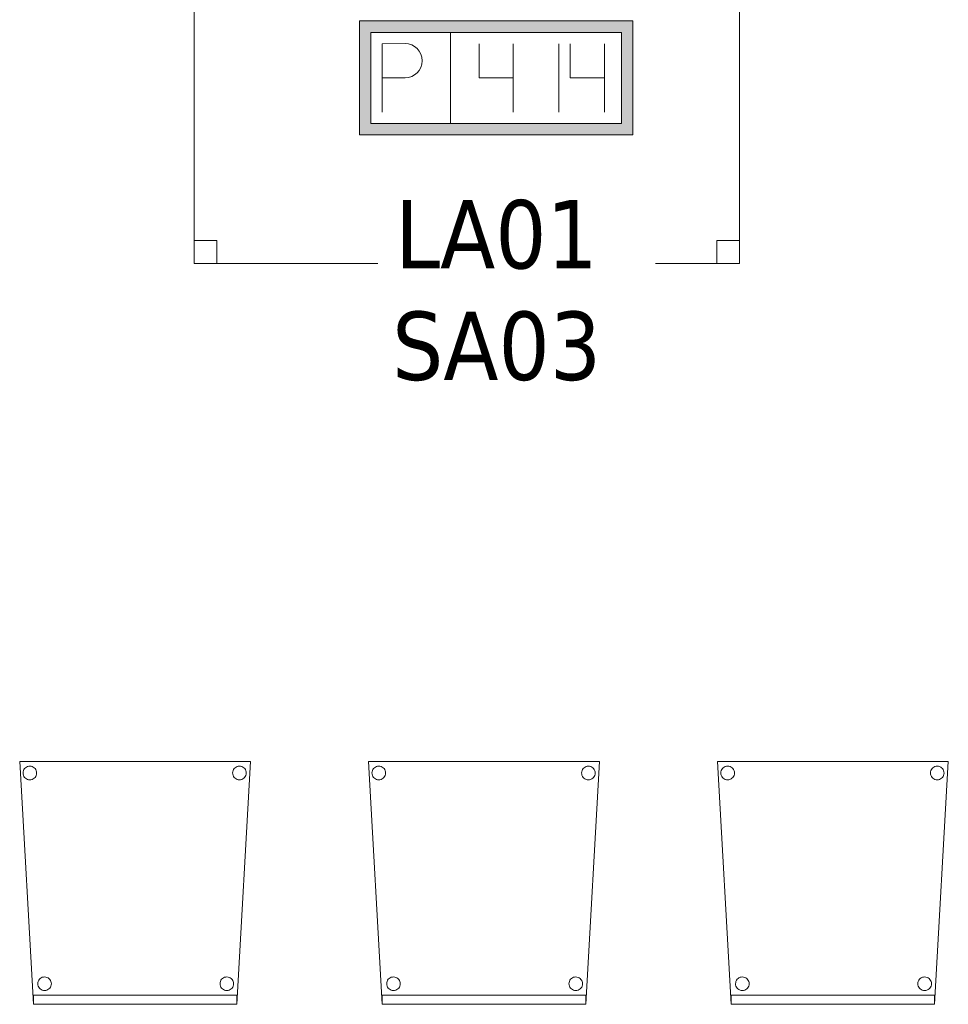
# Model space of a CAD drawing. Header units: metres. Extents: x 391.1 to 427.5, y 12.8 to 28.4.
# Tile 183 of 195: x 417.8 to 419.9, y 16.1 to 18.2. Entities that reach past the tile are written whole.
import ezdxf

# ---------------------------------------------------------------- set-up
doc = ezdxf.new("R2010")
doc.units = ezdxf.units.M
for name, color, linetype, lineweight in [('02_MOBILIARIO', 7, 'Continuous', 18), ('A-DETL-____-MBND', 7, 'Continuous', 18), ('E-ELEC-FIXT-IDEN', 7, 'Continuous', 30)]:
    doc.layers.add(name, color=color, linetype=linetype, lineweight=lineweight)
doc.styles.add('Tahoma_3', font='tahoma.ttf', dxfattribs={"height": 0.15})

# ---------------------------------------------------------------- blocks, each defined once
blk = doc.blocks.new('Family - Cadira confident_PA-152179-03_ELEC_P0A')
at = {"layer": 'A-DETL-____-MBND', "color": 253, "true_color": 0xaaaaaa}
for p, q in [((0.03, 0), (0, 0.5326)), ((0, 0.5326), (0.5065, 0.5326)), ((0.5065, 0.5326), (0, 0.5326)), ((0, 0.5326), (0.03, 0)), ((0.0109, 0.5172), (0.0127, 0.519)), ((0.0127, 0.519), (0.0109, 0.5172)), ((0.0127, 0.519), (0.0149, 0.5205)), ((0.0149, 0.5205), (0.0127, 0.519)), ((0.0149, 0.5205), (0.0172, 0.5216)), ((0.0172, 0.5216), (0.0149, 0.5205)), ((0.0172, 0.5216), (0.0198, 0.5222)), ((0.0198, 0.5222), (0.0172, 0.5216)), ((0.0198, 0.5222), (0.0224, 0.5224)), ((0.0224, 0.5224), (0.0198, 0.5222)), ((0.0224, 0.5224), (0.0249, 0.5222)), ((0.0249, 0.5222), (0.0224, 0.5224)), ((0.0249, 0.5222), (0.0275, 0.5215)), ((0.0275, 0.5215), (0.0249, 0.5222)), ((0.0275, 0.5215), (0.0298, 0.5204)), ((0.0298, 0.5204), (0.0275, 0.5215)), ((0.0298, 0.5204), (0.0319, 0.5189)), ((0.0319, 0.5189), (0.0298, 0.5204)), ((0.0319, 0.5189), (0.0338, 0.5171)), ((0.0338, 0.5171), (0.0319, 0.5189)), ((0.4709, 0.5172), (0.4727, 0.519)), ((0.4727, 0.519), (0.4709, 0.5172)), ((0.4727, 0.519), (0.4749, 0.5205)), ((0.4749, 0.5205), (0.4727, 0.519)), ((0.4749, 0.5205), (0.4772, 0.5216)), ((0.4772, 0.5216), (0.4749, 0.5205)), ((0.5065, 0.5326), (0.4765, 0)), ((0.4765, 0), (0.5065, 0.5326)), ((0.4772, 0.5216), (0.4798, 0.5222)), ((0.4798, 0.5222), (0.4772, 0.5216)), ((0.4798, 0.5222), (0.4824, 0.5224)), ((0.4824, 0.5224), (0.4798, 0.5222)), ((0.4824, 0.5224), (0.4849, 0.5222)), ((0.4849, 0.5222), (0.4824, 0.5224)), ((0.4849, 0.5222), (0.4875, 0.5215)), ((0.4875, 0.5215), (0.4849, 0.5222)), ((0.4875, 0.5215), (0.4898, 0.5204)), ((0.4898, 0.5204), (0.4875, 0.5215)), ((0.4898, 0.5204), (0.4919, 0.5189)), ((0.4919, 0.5189), (0.4898, 0.5204)), ((0.4919, 0.5189), (0.4938, 0.5171)), ((0.4938, 0.5171), (0.4919, 0.5189)), ((0.0074, 0.5076), (0.0076, 0.5102)), ((0.0076, 0.5102), (0.0074, 0.5076)), ((0.0076, 0.505), (0.0074, 0.5076)), ((0.0074, 0.5076), (0.0076, 0.505)), ((0.0076, 0.5102), (0.0083, 0.5127)), ((0.0083, 0.5127), (0.0076, 0.5102)), ((0.0082, 0.5025), (0.0076, 0.505)), ((0.0076, 0.505), (0.0082, 0.5025)), ((0.0093, 0.5001), (0.0082, 0.5025)), ((0.0082, 0.5025), (0.0093, 0.5001)), ((0.0083, 0.5127), (0.0094, 0.515)), ((0.0094, 0.515), (0.0083, 0.5127)), ((0.0108, 0.498), (0.0093, 0.5001)), ((0.0093, 0.5001), (0.0108, 0.498)), ((0.0094, 0.515), (0.0109, 0.5172)), ((0.0109, 0.5172), (0.0094, 0.515)), ((0.0126, 0.4961), (0.0108, 0.498)), ((0.0108, 0.498), (0.0126, 0.4961)), ((0.0337, 0.4979), (0.0318, 0.496)), ((0.0318, 0.496), (0.0337, 0.4979)), ((0.0352, 0.5), (0.0337, 0.4979)), ((0.0337, 0.4979), (0.0352, 0.5)), ((0.0338, 0.5171), (0.0353, 0.5149)), ((0.0353, 0.5149), (0.0338, 0.5171)), ((0.0363, 0.5023), (0.0352, 0.5)), ((0.0352, 0.5), (0.0363, 0.5023)), ((0.0353, 0.5149), (0.0363, 0.5126)), ((0.0363, 0.5126), (0.0353, 0.5149)), ((0.0363, 0.5126), (0.037, 0.51)), ((0.037, 0.51), (0.0363, 0.5126)), ((0.037, 0.5049), (0.0363, 0.5023)), ((0.0363, 0.5023), (0.037, 0.5049)), ((0.037, 0.51), (0.0372, 0.5074)), ((0.0372, 0.5074), (0.037, 0.51)), ((0.0372, 0.5074), (0.037, 0.5049)), ((0.037, 0.5049), (0.0372, 0.5074)), ((0.4674, 0.5076), (0.4676, 0.5102)), ((0.4676, 0.5102), (0.4674, 0.5076)), ((0.4676, 0.505), (0.4674, 0.5076)), ((0.4674, 0.5076), (0.4676, 0.505)), ((0.4676, 0.5102), (0.4683, 0.5127)), ((0.4683, 0.5127), (0.4676, 0.5102)), ((0.4682, 0.5025), (0.4676, 0.505)), ((0.4676, 0.505), (0.4682, 0.5025)), ((0.4693, 0.5001), (0.4682, 0.5025)), ((0.4682, 0.5025), (0.4693, 0.5001)), ((0.4683, 0.5127), (0.4694, 0.515)), ((0.4694, 0.515), (0.4683, 0.5127)), ((0.4708, 0.498), (0.4693, 0.5001)), ((0.4693, 0.5001), (0.4708, 0.498)), ((0.4694, 0.515), (0.4709, 0.5172)), ((0.4709, 0.5172), (0.4694, 0.515)), ((0.4726, 0.4961), (0.4708, 0.498)), ((0.4708, 0.498), (0.4726, 0.4961)), ((0.4937, 0.4979), (0.4918, 0.496)), ((0.4918, 0.496), (0.4937, 0.4979)), ((0.4952, 0.5), (0.4937, 0.4979)), ((0.4937, 0.4979), (0.4952, 0.5)), ((0.4938, 0.5171), (0.4953, 0.5149)), ((0.4953, 0.5149), (0.4938, 0.5171)), ((0.4963, 0.5023), (0.4952, 0.5)), ((0.4952, 0.5), (0.4963, 0.5023)), ((0.4953, 0.5149), (0.4963, 0.5126)), ((0.4963, 0.5126), (0.4953, 0.5149)), ((0.4963, 0.5126), (0.497, 0.51)), ((0.497, 0.51), (0.4963, 0.5126)), ((0.497, 0.5049), (0.4963, 0.5023)), ((0.4963, 0.5023), (0.497, 0.5049)), ((0.497, 0.51), (0.4972, 0.5074)), ((0.4972, 0.5074), (0.497, 0.51)), ((0.4972, 0.5074), (0.497, 0.5049)), ((0.497, 0.5049), (0.4972, 0.5074)), ((0.0148, 0.4946), (0.0126, 0.4961)), ((0.0126, 0.4961), (0.0148, 0.4946)), ((0.0171, 0.4935), (0.0148, 0.4946)), ((0.0148, 0.4946), (0.0171, 0.4935)), ((0.0196, 0.4928), (0.0171, 0.4935)), ((0.0171, 0.4935), (0.0196, 0.4928)), ((0.0222, 0.4926), (0.0196, 0.4928)), ((0.0196, 0.4928), (0.0222, 0.4926)), ((0.0248, 0.4928), (0.0222, 0.4926)), ((0.0222, 0.4926), (0.0248, 0.4928)), ((0.0273, 0.4935), (0.0248, 0.4928)), ((0.0248, 0.4928), (0.0273, 0.4935)), ((0.0297, 0.4945), (0.0273, 0.4935)), ((0.0273, 0.4935), (0.0297, 0.4945)), ((0.0318, 0.496), (0.0297, 0.4945)), ((0.0297, 0.4945), (0.0318, 0.496)), ((0.4748, 0.4946), (0.4726, 0.4961)), ((0.4726, 0.4961), (0.4748, 0.4946)), ((0.4771, 0.4935), (0.4748, 0.4946)), ((0.4748, 0.4946), (0.4771, 0.4935)), ((0.4796, 0.4928), (0.4771, 0.4935)), ((0.4771, 0.4935), (0.4796, 0.4928)), ((0.4822, 0.4926), (0.4796, 0.4928)), ((0.4796, 0.4928), (0.4822, 0.4926)), ((0.4848, 0.4928), (0.4822, 0.4926)), ((0.4822, 0.4926), (0.4848, 0.4928)), ((0.4873, 0.4935), (0.4848, 0.4928)), ((0.4848, 0.4928), (0.4873, 0.4935)), ((0.4897, 0.4945), (0.4873, 0.4935)), ((0.4873, 0.4935), (0.4897, 0.4945)), ((0.4918, 0.496), (0.4897, 0.4945)), ((0.4897, 0.4945), (0.4918, 0.496)), ((0.0397, 0.0452), (0.04, 0.0478)), ((0.04, 0.0478), (0.0397, 0.0452)), ((0.0399, 0.0426), (0.0397, 0.0452)), ((0.0397, 0.0452), (0.0399, 0.0426)), ((0.04, 0.0478), (0.0406, 0.0503)), ((0.0406, 0.0503), (0.04, 0.0478)), ((0.0406, 0.0503), (0.0417, 0.0526)), ((0.0417, 0.0526), (0.0406, 0.0503)), ((0.0417, 0.0526), (0.0432, 0.0548)), ((0.0432, 0.0548), (0.0417, 0.0526)), ((0.0432, 0.0548), (0.0451, 0.0566)), ((0.0451, 0.0566), (0.0432, 0.0548)), ((0.0451, 0.0566), (0.0472, 0.0581)), ((0.0472, 0.0581), (0.0451, 0.0566)), ((0.0472, 0.0581), (0.0496, 0.0592)), ((0.0496, 0.0592), (0.0472, 0.0581)), ((0.0496, 0.0592), (0.0521, 0.0598)), ((0.0521, 0.0598), (0.0496, 0.0592)), ((0.0521, 0.0598), (0.0547, 0.06)), ((0.0547, 0.06), (0.0521, 0.0598)), ((0.0547, 0.06), (0.0573, 0.0598)), ((0.0573, 0.0598), (0.0547, 0.06)), ((0.0573, 0.0598), (0.0598, 0.0591)), ((0.0598, 0.0591), (0.0573, 0.0598)), ((0.0598, 0.0591), (0.0622, 0.058)), ((0.0622, 0.058), (0.0598, 0.0591)), ((0.0622, 0.058), (0.0643, 0.0565)), ((0.0643, 0.0565), (0.0622, 0.058)), ((0.0643, 0.0565), (0.0661, 0.0547)), ((0.0661, 0.0547), (0.0643, 0.0565)), ((0.0661, 0.0547), (0.0676, 0.0525)), ((0.0676, 0.0525), (0.0661, 0.0547)), ((0.0676, 0.0525), (0.0687, 0.0502)), ((0.0687, 0.0502), (0.0676, 0.0525)), ((0.0687, 0.0502), (0.0694, 0.0476)), ((0.0694, 0.0476), (0.0687, 0.0502)), ((0.0694, 0.0476), (0.0696, 0.045)), ((0.0696, 0.045), (0.0694, 0.0476)), ((0.0696, 0.045), (0.0694, 0.0424)), ((0.0694, 0.0424), (0.0696, 0.045)), ((0.4397, 0.0452), (0.44, 0.0478)), ((0.44, 0.0478), (0.4397, 0.0452)), ((0.4399, 0.0426), (0.4397, 0.0452)), ((0.4397, 0.0452), (0.4399, 0.0426)), ((0.44, 0.0478), (0.4406, 0.0503)), ((0.4406, 0.0503), (0.44, 0.0478)), ((0.4406, 0.0503), (0.4417, 0.0526)), ((0.4417, 0.0526), (0.4406, 0.0503)), ((0.4417, 0.0526), (0.4432, 0.0548)), ((0.4432, 0.0548), (0.4417, 0.0526)), ((0.4432, 0.0548), (0.4451, 0.0566)), ((0.4451, 0.0566), (0.4432, 0.0548)), ((0.4451, 0.0566), (0.4472, 0.0581)), ((0.4472, 0.0581), (0.4451, 0.0566)), ((0.4472, 0.0581), (0.4496, 0.0592)), ((0.4496, 0.0592), (0.4472, 0.0581)), ((0.4496, 0.0592), (0.4521, 0.0598)), ((0.4521, 0.0598), (0.4496, 0.0592)), ((0.4521, 0.0598), (0.4547, 0.06)), ((0.4547, 0.06), (0.4521, 0.0598)), ((0.4547, 0.06), (0.4573, 0.0598)), ((0.4573, 0.0598), (0.4547, 0.06)), ((0.4573, 0.0598), (0.4598, 0.0591)), ((0.4598, 0.0591), (0.4573, 0.0598)), ((0.4598, 0.0591), (0.4622, 0.058)), ((0.4622, 0.058), (0.4598, 0.0591)), ((0.4622, 0.058), (0.4643, 0.0565)), ((0.4643, 0.0565), (0.4622, 0.058)), ((0.4643, 0.0565), (0.4661, 0.0547)), ((0.4661, 0.0547), (0.4643, 0.0565)), ((0.4661, 0.0547), (0.4676, 0.0525)), ((0.4676, 0.0525), (0.4661, 0.0547)), ((0.4676, 0.0525), (0.4687, 0.0502)), ((0.4687, 0.0502), (0.4676, 0.0525)), ((0.4687, 0.0502), (0.4694, 0.0476)), ((0.4694, 0.0476), (0.4687, 0.0502)), ((0.4694, 0.0476), (0.4696, 0.045)), ((0.4696, 0.045), (0.4694, 0.0476)), ((0.4696, 0.045), (0.4694, 0.0424)), ((0.4694, 0.0424), (0.4696, 0.045)), ((0.0406, 0.0401), (0.0399, 0.0426)), ((0.0399, 0.0426), (0.0406, 0.0401)), ((0.0417, 0.0377), (0.0406, 0.0401)), ((0.0406, 0.0401), (0.0417, 0.0377)), ((0.0432, 0.0356), (0.0417, 0.0377)), ((0.0417, 0.0377), (0.0432, 0.0356)), ((0.045, 0.0337), (0.0432, 0.0356)), ((0.0432, 0.0356), (0.045, 0.0337)), ((0.0471, 0.0322), (0.045, 0.0337)), ((0.045, 0.0337), (0.0471, 0.0322)), ((0.0495, 0.0311), (0.0471, 0.0322)), ((0.0471, 0.0322), (0.0495, 0.0311)), ((0.052, 0.0304), (0.0495, 0.0311)), ((0.0495, 0.0311), (0.052, 0.0304)), ((0.0546, 0.0302), (0.052, 0.0304)), ((0.052, 0.0304), (0.0546, 0.0302)), ((0.0572, 0.0304), (0.0546, 0.0302)), ((0.0546, 0.0302), (0.0572, 0.0304)), ((0.0597, 0.031), (0.0572, 0.0304)), ((0.0572, 0.0304), (0.0597, 0.031)), ((0.0621, 0.0321), (0.0597, 0.031)), ((0.0597, 0.031), (0.0621, 0.0321)), ((0.0642, 0.0336), (0.0621, 0.0321)), ((0.0621, 0.0321), (0.0642, 0.0336)), ((0.0661, 0.0355), (0.0642, 0.0336)), ((0.0642, 0.0336), (0.0661, 0.0355)), ((0.0676, 0.0376), (0.0661, 0.0355)), ((0.0661, 0.0355), (0.0676, 0.0376)), ((0.0687, 0.0399), (0.0676, 0.0376)), ((0.0676, 0.0376), (0.0687, 0.0399)), ((0.0694, 0.0424), (0.0687, 0.0399)), ((0.0687, 0.0399), (0.0694, 0.0424)), ((0.4406, 0.0401), (0.4399, 0.0426)), ((0.4399, 0.0426), (0.4406, 0.0401)), ((0.4417, 0.0377), (0.4406, 0.0401)), ((0.4406, 0.0401), (0.4417, 0.0377)), ((0.4432, 0.0356), (0.4417, 0.0377)), ((0.4417, 0.0377), (0.4432, 0.0356)), ((0.445, 0.0337), (0.4432, 0.0356)), ((0.4432, 0.0356), (0.445, 0.0337)), ((0.4471, 0.0322), (0.445, 0.0337)), ((0.445, 0.0337), (0.4471, 0.0322)), ((0.4495, 0.0311), (0.4471, 0.0322)), ((0.4471, 0.0322), (0.4495, 0.0311)), ((0.452, 0.0304), (0.4495, 0.0311)), ((0.4495, 0.0311), (0.452, 0.0304)), ((0.4546, 0.0302), (0.452, 0.0304)), ((0.452, 0.0304), (0.4546, 0.0302)), ((0.4572, 0.0304), (0.4546, 0.0302)), ((0.4546, 0.0302), (0.4572, 0.0304)), ((0.4597, 0.031), (0.4572, 0.0304)), ((0.4572, 0.0304), (0.4597, 0.031)), ((0.4621, 0.0321), (0.4597, 0.031)), ((0.4597, 0.031), (0.4621, 0.0321)), ((0.4642, 0.0336), (0.4621, 0.0321)), ((0.4621, 0.0321), (0.4642, 0.0336)), ((0.4661, 0.0355), (0.4642, 0.0336)), ((0.4642, 0.0336), (0.4661, 0.0355)), ((0.4676, 0.0376), (0.4661, 0.0355)), ((0.4661, 0.0355), (0.4676, 0.0376)), ((0.4687, 0.0399), (0.4676, 0.0376)), ((0.4676, 0.0376), (0.4687, 0.0399)), ((0.4694, 0.0424), (0.4687, 0.0399)), ((0.4687, 0.0399), (0.4694, 0.0424)), ((0.03, 0), (0.03, 0.02)), ((0.03, 0.02), (0.4765, 0.02)), ((0.4765, 0.02), (0.03, 0.02)), ((0.03, 0.02), (0.03, 0)), ((0.03, 0), (0.4765, 0)), ((0.4765, 0), (0.03, 0)), ((0.03, 0), (0.4765, 0)), ((0.4765, 0.02), (0.4765, 0)), ((0.4765, 0), (0.4765, 0.02)), ((0.4765, 0), (0.03, 0))]:
    blk.add_line(p, q, dxfattribs=at)
blk = doc.blocks.new('Family - Cadira confident_PA-152530-03_ELEC_P0A')
at = {"layer": 'A-DETL-____-MBND', "color": 253, "true_color": 0xaaaaaa}
for p, q in [((0.03, 0), (0, 0.5326)), ((0, 0.5326), (0.5065, 0.5326)), ((0.5065, 0.5326), (0, 0.5326)), ((0, 0.5326), (0.03, 0)), ((0.0109, 0.5172), (0.0127, 0.519)), ((0.0127, 0.519), (0.0109, 0.5172)), ((0.0127, 0.519), (0.0149, 0.5205)), ((0.0149, 0.5205), (0.0127, 0.519)), ((0.0149, 0.5205), (0.0172, 0.5216)), ((0.0172, 0.5216), (0.0149, 0.5205)), ((0.0172, 0.5216), (0.0198, 0.5222)), ((0.0198, 0.5222), (0.0172, 0.5216)), ((0.0198, 0.5222), (0.0224, 0.5224)), ((0.0224, 0.5224), (0.0198, 0.5222)), ((0.0224, 0.5224), (0.0249, 0.5222)), ((0.0249, 0.5222), (0.0224, 0.5224)), ((0.0249, 0.5222), (0.0275, 0.5215)), ((0.0275, 0.5215), (0.0249, 0.5222)), ((0.0275, 0.5215), (0.0298, 0.5204)), ((0.0298, 0.5204), (0.0275, 0.5215)), ((0.0298, 0.5204), (0.0319, 0.5189)), ((0.0319, 0.5189), (0.0298, 0.5204)), ((0.0319, 0.5189), (0.0338, 0.5171)), ((0.0338, 0.5171), (0.0319, 0.5189)), ((0.4709, 0.5172), (0.4727, 0.519)), ((0.4727, 0.519), (0.4709, 0.5172)), ((0.4727, 0.519), (0.4749, 0.5205)), ((0.4749, 0.5205), (0.4727, 0.519)), ((0.4749, 0.5205), (0.4772, 0.5216)), ((0.4772, 0.5216), (0.4749, 0.5205)), ((0.5065, 0.5326), (0.4765, 0)), ((0.4765, 0), (0.5065, 0.5326)), ((0.4772, 0.5216), (0.4798, 0.5222)), ((0.4798, 0.5222), (0.4772, 0.5216)), ((0.4798, 0.5222), (0.4824, 0.5224)), ((0.4824, 0.5224), (0.4798, 0.5222)), ((0.4824, 0.5224), (0.4849, 0.5222)), ((0.4849, 0.5222), (0.4824, 0.5224)), ((0.4849, 0.5222), (0.4875, 0.5215)), ((0.4875, 0.5215), (0.4849, 0.5222)), ((0.4875, 0.5215), (0.4898, 0.5204)), ((0.4898, 0.5204), (0.4875, 0.5215)), ((0.4898, 0.5204), (0.4919, 0.5189)), ((0.4919, 0.5189), (0.4898, 0.5204)), ((0.4919, 0.5189), (0.4938, 0.5171)), ((0.4938, 0.5171), (0.4919, 0.5189)), ((0.0074, 0.5076), (0.0076, 0.5102)), ((0.0076, 0.5102), (0.0074, 0.5076)), ((0.0076, 0.505), (0.0074, 0.5076)), ((0.0074, 0.5076), (0.0076, 0.505)), ((0.0076, 0.5102), (0.0083, 0.5127)), ((0.0083, 0.5127), (0.0076, 0.5102)), ((0.0082, 0.5025), (0.0076, 0.505)), ((0.0076, 0.505), (0.0082, 0.5025)), ((0.0093, 0.5001), (0.0082, 0.5025)), ((0.0082, 0.5025), (0.0093, 0.5001)), ((0.0083, 0.5127), (0.0094, 0.515)), ((0.0094, 0.515), (0.0083, 0.5127)), ((0.0108, 0.498), (0.0093, 0.5001)), ((0.0093, 0.5001), (0.0108, 0.498)), ((0.0094, 0.515), (0.0109, 0.5172)), ((0.0109, 0.5172), (0.0094, 0.515)), ((0.0126, 0.4961), (0.0108, 0.498)), ((0.0108, 0.498), (0.0126, 0.4961)), ((0.0337, 0.4979), (0.0318, 0.496)), ((0.0318, 0.496), (0.0337, 0.4979)), ((0.0352, 0.5), (0.0337, 0.4979)), ((0.0337, 0.4979), (0.0352, 0.5)), ((0.0338, 0.5171), (0.0353, 0.5149)), ((0.0353, 0.5149), (0.0338, 0.5171)), ((0.0363, 0.5023), (0.0352, 0.5)), ((0.0352, 0.5), (0.0363, 0.5023)), ((0.0353, 0.5149), (0.0363, 0.5126)), ((0.0363, 0.5126), (0.0353, 0.5149)), ((0.0363, 0.5126), (0.037, 0.51)), ((0.037, 0.51), (0.0363, 0.5126)), ((0.037, 0.5049), (0.0363, 0.5023)), ((0.0363, 0.5023), (0.037, 0.5049)), ((0.037, 0.51), (0.0372, 0.5074)), ((0.0372, 0.5074), (0.037, 0.51)), ((0.0372, 0.5074), (0.037, 0.5049)), ((0.037, 0.5049), (0.0372, 0.5074)), ((0.4674, 0.5076), (0.4676, 0.5102)), ((0.4676, 0.5102), (0.4674, 0.5076)), ((0.4676, 0.505), (0.4674, 0.5076)), ((0.4674, 0.5076), (0.4676, 0.505)), ((0.4676, 0.5102), (0.4683, 0.5127)), ((0.4683, 0.5127), (0.4676, 0.5102)), ((0.4682, 0.5025), (0.4676, 0.505)), ((0.4676, 0.505), (0.4682, 0.5025)), ((0.4693, 0.5001), (0.4682, 0.5025)), ((0.4682, 0.5025), (0.4693, 0.5001)), ((0.4683, 0.5127), (0.4694, 0.515)), ((0.4694, 0.515), (0.4683, 0.5127)), ((0.4708, 0.498), (0.4693, 0.5001)), ((0.4693, 0.5001), (0.4708, 0.498)), ((0.4694, 0.515), (0.4709, 0.5172)), ((0.4709, 0.5172), (0.4694, 0.515)), ((0.4726, 0.4961), (0.4708, 0.498)), ((0.4708, 0.498), (0.4726, 0.4961)), ((0.4937, 0.4979), (0.4918, 0.496)), ((0.4918, 0.496), (0.4937, 0.4979)), ((0.4952, 0.5), (0.4937, 0.4979)), ((0.4937, 0.4979), (0.4952, 0.5)), ((0.4938, 0.5171), (0.4953, 0.5149)), ((0.4953, 0.5149), (0.4938, 0.5171)), ((0.4963, 0.5023), (0.4952, 0.5)), ((0.4952, 0.5), (0.4963, 0.5023)), ((0.4953, 0.5149), (0.4963, 0.5126)), ((0.4963, 0.5126), (0.4953, 0.5149)), ((0.4963, 0.5126), (0.497, 0.51)), ((0.497, 0.51), (0.4963, 0.5126)), ((0.497, 0.5049), (0.4963, 0.5023)), ((0.4963, 0.5023), (0.497, 0.5049)), ((0.497, 0.51), (0.4972, 0.5074)), ((0.4972, 0.5074), (0.497, 0.51)), ((0.4972, 0.5074), (0.497, 0.5049)), ((0.497, 0.5049), (0.4972, 0.5074)), ((0.0148, 0.4946), (0.0126, 0.4961)), ((0.0126, 0.4961), (0.0148, 0.4946)), ((0.0171, 0.4935), (0.0148, 0.4946)), ((0.0148, 0.4946), (0.0171, 0.4935)), ((0.0196, 0.4928), (0.0171, 0.4935)), ((0.0171, 0.4935), (0.0196, 0.4928)), ((0.0222, 0.4926), (0.0196, 0.4928)), ((0.0196, 0.4928), (0.0222, 0.4926)), ((0.0248, 0.4928), (0.0222, 0.4926)), ((0.0222, 0.4926), (0.0248, 0.4928)), ((0.0273, 0.4935), (0.0248, 0.4928)), ((0.0248, 0.4928), (0.0273, 0.4935)), ((0.0297, 0.4945), (0.0273, 0.4935)), ((0.0273, 0.4935), (0.0297, 0.4945)), ((0.0318, 0.496), (0.0297, 0.4945)), ((0.0297, 0.4945), (0.0318, 0.496)), ((0.4748, 0.4946), (0.4726, 0.4961)), ((0.4726, 0.4961), (0.4748, 0.4946)), ((0.4771, 0.4935), (0.4748, 0.4946)), ((0.4748, 0.4946), (0.4771, 0.4935)), ((0.4796, 0.4928), (0.4771, 0.4935)), ((0.4771, 0.4935), (0.4796, 0.4928)), ((0.4822, 0.4926), (0.4796, 0.4928)), ((0.4796, 0.4928), (0.4822, 0.4926)), ((0.4848, 0.4928), (0.4822, 0.4926)), ((0.4822, 0.4926), (0.4848, 0.4928)), ((0.4873, 0.4935), (0.4848, 0.4928)), ((0.4848, 0.4928), (0.4873, 0.4935)), ((0.4897, 0.4945), (0.4873, 0.4935)), ((0.4873, 0.4935), (0.4897, 0.4945)), ((0.4918, 0.496), (0.4897, 0.4945)), ((0.4897, 0.4945), (0.4918, 0.496)), ((0.0397, 0.0452), (0.04, 0.0478)), ((0.04, 0.0478), (0.0397, 0.0452)), ((0.0399, 0.0426), (0.0397, 0.0452)), ((0.0397, 0.0452), (0.0399, 0.0426)), ((0.04, 0.0478), (0.0406, 0.0503)), ((0.0406, 0.0503), (0.04, 0.0478)), ((0.0406, 0.0503), (0.0417, 0.0526)), ((0.0417, 0.0526), (0.0406, 0.0503)), ((0.0417, 0.0526), (0.0432, 0.0548)), ((0.0432, 0.0548), (0.0417, 0.0526)), ((0.0432, 0.0548), (0.0451, 0.0566)), ((0.0451, 0.0566), (0.0432, 0.0548)), ((0.0451, 0.0566), (0.0472, 0.0581)), ((0.0472, 0.0581), (0.0451, 0.0566)), ((0.0472, 0.0581), (0.0496, 0.0592)), ((0.0496, 0.0592), (0.0472, 0.0581)), ((0.0496, 0.0592), (0.0521, 0.0598)), ((0.0521, 0.0598), (0.0496, 0.0592)), ((0.0521, 0.0598), (0.0547, 0.06)), ((0.0547, 0.06), (0.0521, 0.0598)), ((0.0547, 0.06), (0.0573, 0.0598)), ((0.0573, 0.0598), (0.0547, 0.06)), ((0.0573, 0.0598), (0.0598, 0.0591)), ((0.0598, 0.0591), (0.0573, 0.0598)), ((0.0598, 0.0591), (0.0622, 0.058)), ((0.0622, 0.058), (0.0598, 0.0591)), ((0.0622, 0.058), (0.0643, 0.0565)), ((0.0643, 0.0565), (0.0622, 0.058)), ((0.0643, 0.0565), (0.0661, 0.0547)), ((0.0661, 0.0547), (0.0643, 0.0565)), ((0.0661, 0.0547), (0.0676, 0.0525)), ((0.0676, 0.0525), (0.0661, 0.0547)), ((0.0676, 0.0525), (0.0687, 0.0502)), ((0.0687, 0.0502), (0.0676, 0.0525)), ((0.0687, 0.0502), (0.0694, 0.0476)), ((0.0694, 0.0476), (0.0687, 0.0502)), ((0.0694, 0.0476), (0.0696, 0.045)), ((0.0696, 0.045), (0.0694, 0.0476)), ((0.0696, 0.045), (0.0694, 0.0424)), ((0.0694, 0.0424), (0.0696, 0.045)), ((0.4397, 0.0452), (0.44, 0.0478)), ((0.44, 0.0478), (0.4397, 0.0452)), ((0.4399, 0.0426), (0.4397, 0.0452)), ((0.4397, 0.0452), (0.4399, 0.0426)), ((0.44, 0.0478), (0.4406, 0.0503)), ((0.4406, 0.0503), (0.44, 0.0478)), ((0.4406, 0.0503), (0.4417, 0.0526)), ((0.4417, 0.0526), (0.4406, 0.0503)), ((0.4417, 0.0526), (0.4432, 0.0548)), ((0.4432, 0.0548), (0.4417, 0.0526)), ((0.4432, 0.0548), (0.4451, 0.0566)), ((0.4451, 0.0566), (0.4432, 0.0548)), ((0.4451, 0.0566), (0.4472, 0.0581)), ((0.4472, 0.0581), (0.4451, 0.0566)), ((0.4472, 0.0581), (0.4496, 0.0592)), ((0.4496, 0.0592), (0.4472, 0.0581)), ((0.4496, 0.0592), (0.4521, 0.0598)), ((0.4521, 0.0598), (0.4496, 0.0592)), ((0.4521, 0.0598), (0.4547, 0.06)), ((0.4547, 0.06), (0.4521, 0.0598)), ((0.4547, 0.06), (0.4573, 0.0598)), ((0.4573, 0.0598), (0.4547, 0.06)), ((0.4573, 0.0598), (0.4598, 0.0591)), ((0.4598, 0.0591), (0.4573, 0.0598)), ((0.4598, 0.0591), (0.4622, 0.058)), ((0.4622, 0.058), (0.4598, 0.0591)), ((0.4622, 0.058), (0.4643, 0.0565)), ((0.4643, 0.0565), (0.4622, 0.058)), ((0.4643, 0.0565), (0.4661, 0.0547)), ((0.4661, 0.0547), (0.4643, 0.0565)), ((0.4661, 0.0547), (0.4676, 0.0525)), ((0.4676, 0.0525), (0.4661, 0.0547)), ((0.4676, 0.0525), (0.4687, 0.0502)), ((0.4687, 0.0502), (0.4676, 0.0525)), ((0.4687, 0.0502), (0.4694, 0.0476)), ((0.4694, 0.0476), (0.4687, 0.0502)), ((0.4694, 0.0476), (0.4696, 0.045)), ((0.4696, 0.045), (0.4694, 0.0476)), ((0.4696, 0.045), (0.4694, 0.0424)), ((0.4694, 0.0424), (0.4696, 0.045)), ((0.0406, 0.0401), (0.0399, 0.0426)), ((0.0399, 0.0426), (0.0406, 0.0401)), ((0.0417, 0.0377), (0.0406, 0.0401)), ((0.0406, 0.0401), (0.0417, 0.0377)), ((0.0432, 0.0356), (0.0417, 0.0377)), ((0.0417, 0.0377), (0.0432, 0.0356)), ((0.045, 0.0337), (0.0432, 0.0356)), ((0.0432, 0.0356), (0.045, 0.0337)), ((0.0471, 0.0322), (0.045, 0.0337)), ((0.045, 0.0337), (0.0471, 0.0322)), ((0.0495, 0.0311), (0.0471, 0.0322)), ((0.0471, 0.0322), (0.0495, 0.0311)), ((0.052, 0.0304), (0.0495, 0.0311)), ((0.0495, 0.0311), (0.052, 0.0304)), ((0.0546, 0.0302), (0.052, 0.0304)), ((0.052, 0.0304), (0.0546, 0.0302)), ((0.0572, 0.0304), (0.0546, 0.0302)), ((0.0546, 0.0302), (0.0572, 0.0304)), ((0.0597, 0.031), (0.0572, 0.0304)), ((0.0572, 0.0304), (0.0597, 0.031)), ((0.0621, 0.0321), (0.0597, 0.031)), ((0.0597, 0.031), (0.0621, 0.0321)), ((0.0642, 0.0336), (0.0621, 0.0321)), ((0.0621, 0.0321), (0.0642, 0.0336)), ((0.0661, 0.0355), (0.0642, 0.0336)), ((0.0642, 0.0336), (0.0661, 0.0355)), ((0.0676, 0.0376), (0.0661, 0.0355)), ((0.0661, 0.0355), (0.0676, 0.0376)), ((0.0687, 0.0399), (0.0676, 0.0376)), ((0.0676, 0.0376), (0.0687, 0.0399)), ((0.0694, 0.0424), (0.0687, 0.0399)), ((0.0687, 0.0399), (0.0694, 0.0424)), ((0.4406, 0.0401), (0.4399, 0.0426)), ((0.4399, 0.0426), (0.4406, 0.0401)), ((0.4417, 0.0377), (0.4406, 0.0401)), ((0.4406, 0.0401), (0.4417, 0.0377)), ((0.4432, 0.0356), (0.4417, 0.0377)), ((0.4417, 0.0377), (0.4432, 0.0356)), ((0.445, 0.0337), (0.4432, 0.0356)), ((0.4432, 0.0356), (0.445, 0.0337)), ((0.4471, 0.0322), (0.445, 0.0337)), ((0.445, 0.0337), (0.4471, 0.0322)), ((0.4495, 0.0311), (0.4471, 0.0322)), ((0.4471, 0.0322), (0.4495, 0.0311)), ((0.452, 0.0304), (0.4495, 0.0311)), ((0.4495, 0.0311), (0.452, 0.0304)), ((0.4546, 0.0302), (0.452, 0.0304)), ((0.452, 0.0304), (0.4546, 0.0302)), ((0.4572, 0.0304), (0.4546, 0.0302)), ((0.4546, 0.0302), (0.4572, 0.0304)), ((0.4597, 0.031), (0.4572, 0.0304)), ((0.4572, 0.0304), (0.4597, 0.031)), ((0.4621, 0.0321), (0.4597, 0.031)), ((0.4597, 0.031), (0.4621, 0.0321)), ((0.4642, 0.0336), (0.4621, 0.0321)), ((0.4621, 0.0321), (0.4642, 0.0336)), ((0.4661, 0.0355), (0.4642, 0.0336)), ((0.4642, 0.0336), (0.4661, 0.0355)), ((0.4676, 0.0376), (0.4661, 0.0355)), ((0.4661, 0.0355), (0.4676, 0.0376)), ((0.4687, 0.0399), (0.4676, 0.0376)), ((0.4676, 0.0376), (0.4687, 0.0399)), ((0.4694, 0.0424), (0.4687, 0.0399)), ((0.4687, 0.0399), (0.4694, 0.0424)), ((0.03, 0), (0.03, 0.02)), ((0.03, 0.02), (0.4765, 0.02)), ((0.4765, 0.02), (0.03, 0.02)), ((0.03, 0.02), (0.03, 0)), ((0.4765, 0), (0.03, 0)), ((0.03, 0), (0.4765, 0)), ((0.03, 0), (0.4765, 0)), ((0.4765, 0.02), (0.4765, 0)), ((0.4765, 0), (0.4765, 0.02)), ((0.4765, 0), (0.03, 0))]:
    blk.add_line(p, q, dxfattribs=at)
blk = doc.blocks.new('Family - Cadira confident_PA-152549-03_ELEC_P0A')
at = {"layer": 'A-DETL-____-MBND', "color": 253, "true_color": 0xaaaaaa}
for p, q in [((0.03, 0), (0, 0.5326)), ((0, 0.5326), (0.5065, 0.5326)), ((0.5065, 0.5326), (0, 0.5326)), ((0, 0.5326), (0.03, 0)), ((0.0109, 0.5172), (0.0127, 0.519)), ((0.0127, 0.519), (0.0109, 0.5172)), ((0.0127, 0.519), (0.0149, 0.5205)), ((0.0149, 0.5205), (0.0127, 0.519)), ((0.0149, 0.5205), (0.0172, 0.5216)), ((0.0172, 0.5216), (0.0149, 0.5205)), ((0.0172, 0.5216), (0.0198, 0.5222)), ((0.0198, 0.5222), (0.0172, 0.5216)), ((0.0198, 0.5222), (0.0224, 0.5224)), ((0.0224, 0.5224), (0.0198, 0.5222)), ((0.0224, 0.5224), (0.0249, 0.5222)), ((0.0249, 0.5222), (0.0224, 0.5224)), ((0.0249, 0.5222), (0.0275, 0.5215)), ((0.0275, 0.5215), (0.0249, 0.5222)), ((0.0275, 0.5215), (0.0298, 0.5204)), ((0.0298, 0.5204), (0.0275, 0.5215)), ((0.0298, 0.5204), (0.0319, 0.5189)), ((0.0319, 0.5189), (0.0298, 0.5204)), ((0.0319, 0.5189), (0.0338, 0.5171)), ((0.0338, 0.5171), (0.0319, 0.5189)), ((0.4709, 0.5172), (0.4727, 0.519)), ((0.4727, 0.519), (0.4709, 0.5172)), ((0.4727, 0.519), (0.4749, 0.5205)), ((0.4749, 0.5205), (0.4727, 0.519)), ((0.4749, 0.5205), (0.4772, 0.5216)), ((0.4772, 0.5216), (0.4749, 0.5205)), ((0.5065, 0.5326), (0.4765, 0)), ((0.4765, 0), (0.5065, 0.5326)), ((0.4772, 0.5216), (0.4798, 0.5222)), ((0.4798, 0.5222), (0.4772, 0.5216)), ((0.4798, 0.5222), (0.4824, 0.5224)), ((0.4824, 0.5224), (0.4798, 0.5222)), ((0.4824, 0.5224), (0.4849, 0.5222)), ((0.4849, 0.5222), (0.4824, 0.5224)), ((0.4849, 0.5222), (0.4875, 0.5215)), ((0.4875, 0.5215), (0.4849, 0.5222)), ((0.4875, 0.5215), (0.4898, 0.5204)), ((0.4898, 0.5204), (0.4875, 0.5215)), ((0.4898, 0.5204), (0.4919, 0.5189)), ((0.4919, 0.5189), (0.4898, 0.5204)), ((0.4919, 0.5189), (0.4938, 0.5171)), ((0.4938, 0.5171), (0.4919, 0.5189)), ((0.0074, 0.5076), (0.0076, 0.5102)), ((0.0076, 0.5102), (0.0074, 0.5076)), ((0.0076, 0.505), (0.0074, 0.5076)), ((0.0074, 0.5076), (0.0076, 0.505)), ((0.0076, 0.5102), (0.0083, 0.5127)), ((0.0083, 0.5127), (0.0076, 0.5102)), ((0.0082, 0.5025), (0.0076, 0.505)), ((0.0076, 0.505), (0.0082, 0.5025)), ((0.0093, 0.5001), (0.0082, 0.5025)), ((0.0082, 0.5025), (0.0093, 0.5001)), ((0.0083, 0.5127), (0.0094, 0.515)), ((0.0094, 0.515), (0.0083, 0.5127)), ((0.0108, 0.498), (0.0093, 0.5001)), ((0.0093, 0.5001), (0.0108, 0.498)), ((0.0094, 0.515), (0.0109, 0.5172)), ((0.0109, 0.5172), (0.0094, 0.515)), ((0.0126, 0.4961), (0.0108, 0.498)), ((0.0108, 0.498), (0.0126, 0.4961)), ((0.0337, 0.4979), (0.0318, 0.496)), ((0.0318, 0.496), (0.0337, 0.4979)), ((0.0352, 0.5), (0.0337, 0.4979)), ((0.0337, 0.4979), (0.0352, 0.5)), ((0.0338, 0.5171), (0.0353, 0.5149)), ((0.0353, 0.5149), (0.0338, 0.5171)), ((0.0363, 0.5023), (0.0352, 0.5)), ((0.0352, 0.5), (0.0363, 0.5023)), ((0.0353, 0.5149), (0.0363, 0.5126)), ((0.0363, 0.5126), (0.0353, 0.5149)), ((0.0363, 0.5126), (0.037, 0.51)), ((0.037, 0.51), (0.0363, 0.5126)), ((0.037, 0.5049), (0.0363, 0.5023)), ((0.0363, 0.5023), (0.037, 0.5049)), ((0.037, 0.51), (0.0372, 0.5074)), ((0.0372, 0.5074), (0.037, 0.51)), ((0.0372, 0.5074), (0.037, 0.5049)), ((0.037, 0.5049), (0.0372, 0.5074)), ((0.4674, 0.5076), (0.4676, 0.5102)), ((0.4676, 0.5102), (0.4674, 0.5076)), ((0.4676, 0.505), (0.4674, 0.5076)), ((0.4674, 0.5076), (0.4676, 0.505)), ((0.4676, 0.5102), (0.4683, 0.5127)), ((0.4683, 0.5127), (0.4676, 0.5102)), ((0.4682, 0.5025), (0.4676, 0.505)), ((0.4676, 0.505), (0.4682, 0.5025)), ((0.4693, 0.5001), (0.4682, 0.5025)), ((0.4682, 0.5025), (0.4693, 0.5001)), ((0.4683, 0.5127), (0.4694, 0.515)), ((0.4694, 0.515), (0.4683, 0.5127)), ((0.4708, 0.498), (0.4693, 0.5001)), ((0.4693, 0.5001), (0.4708, 0.498)), ((0.4694, 0.515), (0.4709, 0.5172)), ((0.4709, 0.5172), (0.4694, 0.515)), ((0.4726, 0.4961), (0.4708, 0.498)), ((0.4708, 0.498), (0.4726, 0.4961)), ((0.4937, 0.4979), (0.4918, 0.496)), ((0.4918, 0.496), (0.4937, 0.4979)), ((0.4952, 0.5), (0.4937, 0.4979)), ((0.4937, 0.4979), (0.4952, 0.5)), ((0.4938, 0.5171), (0.4953, 0.5149)), ((0.4953, 0.5149), (0.4938, 0.5171)), ((0.4963, 0.5023), (0.4952, 0.5)), ((0.4952, 0.5), (0.4963, 0.5023)), ((0.4953, 0.5149), (0.4963, 0.5126)), ((0.4963, 0.5126), (0.4953, 0.5149)), ((0.4963, 0.5126), (0.497, 0.51)), ((0.497, 0.51), (0.4963, 0.5126)), ((0.497, 0.5049), (0.4963, 0.5023)), ((0.4963, 0.5023), (0.497, 0.5049)), ((0.497, 0.51), (0.4972, 0.5074)), ((0.4972, 0.5074), (0.497, 0.51)), ((0.4972, 0.5074), (0.497, 0.5049)), ((0.497, 0.5049), (0.4972, 0.5074)), ((0.0148, 0.4946), (0.0126, 0.4961)), ((0.0126, 0.4961), (0.0148, 0.4946)), ((0.0171, 0.4935), (0.0148, 0.4946)), ((0.0148, 0.4946), (0.0171, 0.4935)), ((0.0196, 0.4928), (0.0171, 0.4935)), ((0.0171, 0.4935), (0.0196, 0.4928)), ((0.0222, 0.4926), (0.0196, 0.4928)), ((0.0196, 0.4928), (0.0222, 0.4926)), ((0.0248, 0.4928), (0.0222, 0.4926)), ((0.0222, 0.4926), (0.0248, 0.4928)), ((0.0273, 0.4935), (0.0248, 0.4928)), ((0.0248, 0.4928), (0.0273, 0.4935)), ((0.0297, 0.4945), (0.0273, 0.4935)), ((0.0273, 0.4935), (0.0297, 0.4945)), ((0.0318, 0.496), (0.0297, 0.4945)), ((0.0297, 0.4945), (0.0318, 0.496)), ((0.4748, 0.4946), (0.4726, 0.4961)), ((0.4726, 0.4961), (0.4748, 0.4946)), ((0.4771, 0.4935), (0.4748, 0.4946)), ((0.4748, 0.4946), (0.4771, 0.4935)), ((0.4796, 0.4928), (0.4771, 0.4935)), ((0.4771, 0.4935), (0.4796, 0.4928)), ((0.4822, 0.4926), (0.4796, 0.4928)), ((0.4796, 0.4928), (0.4822, 0.4926)), ((0.4848, 0.4928), (0.4822, 0.4926)), ((0.4822, 0.4926), (0.4848, 0.4928)), ((0.4873, 0.4935), (0.4848, 0.4928)), ((0.4848, 0.4928), (0.4873, 0.4935)), ((0.4897, 0.4945), (0.4873, 0.4935)), ((0.4873, 0.4935), (0.4897, 0.4945)), ((0.4918, 0.496), (0.4897, 0.4945)), ((0.4897, 0.4945), (0.4918, 0.496)), ((0.0397, 0.0452), (0.04, 0.0478)), ((0.04, 0.0478), (0.0397, 0.0452)), ((0.0399, 0.0426), (0.0397, 0.0452)), ((0.0397, 0.0452), (0.0399, 0.0426)), ((0.04, 0.0478), (0.0406, 0.0503)), ((0.0406, 0.0503), (0.04, 0.0478)), ((0.0406, 0.0503), (0.0417, 0.0526)), ((0.0417, 0.0526), (0.0406, 0.0503)), ((0.0417, 0.0526), (0.0432, 0.0548)), ((0.0432, 0.0548), (0.0417, 0.0526)), ((0.0432, 0.0548), (0.0451, 0.0566)), ((0.0451, 0.0566), (0.0432, 0.0548)), ((0.0451, 0.0566), (0.0472, 0.0581)), ((0.0472, 0.0581), (0.0451, 0.0566)), ((0.0472, 0.0581), (0.0496, 0.0592)), ((0.0496, 0.0592), (0.0472, 0.0581)), ((0.0496, 0.0592), (0.0521, 0.0598)), ((0.0521, 0.0598), (0.0496, 0.0592)), ((0.0521, 0.0598), (0.0547, 0.06)), ((0.0547, 0.06), (0.0521, 0.0598)), ((0.0547, 0.06), (0.0573, 0.0598)), ((0.0573, 0.0598), (0.0547, 0.06)), ((0.0573, 0.0598), (0.0598, 0.0591)), ((0.0598, 0.0591), (0.0573, 0.0598)), ((0.0598, 0.0591), (0.0622, 0.058)), ((0.0622, 0.058), (0.0598, 0.0591)), ((0.0622, 0.058), (0.0643, 0.0565)), ((0.0643, 0.0565), (0.0622, 0.058)), ((0.0643, 0.0565), (0.0661, 0.0547)), ((0.0661, 0.0547), (0.0643, 0.0565)), ((0.0661, 0.0547), (0.0676, 0.0525)), ((0.0676, 0.0525), (0.0661, 0.0547)), ((0.0676, 0.0525), (0.0687, 0.0502)), ((0.0687, 0.0502), (0.0676, 0.0525)), ((0.0687, 0.0502), (0.0694, 0.0476)), ((0.0694, 0.0476), (0.0687, 0.0502)), ((0.0694, 0.0476), (0.0696, 0.045)), ((0.0696, 0.045), (0.0694, 0.0476)), ((0.0696, 0.045), (0.0694, 0.0424)), ((0.0694, 0.0424), (0.0696, 0.045)), ((0.4397, 0.0452), (0.44, 0.0478)), ((0.44, 0.0478), (0.4397, 0.0452)), ((0.4399, 0.0426), (0.4397, 0.0452)), ((0.4397, 0.0452), (0.4399, 0.0426)), ((0.44, 0.0478), (0.4406, 0.0503)), ((0.4406, 0.0503), (0.44, 0.0478)), ((0.4406, 0.0503), (0.4417, 0.0526)), ((0.4417, 0.0526), (0.4406, 0.0503)), ((0.4417, 0.0526), (0.4432, 0.0548)), ((0.4432, 0.0548), (0.4417, 0.0526)), ((0.4432, 0.0548), (0.4451, 0.0566)), ((0.4451, 0.0566), (0.4432, 0.0548)), ((0.4451, 0.0566), (0.4472, 0.0581)), ((0.4472, 0.0581), (0.4451, 0.0566)), ((0.4472, 0.0581), (0.4496, 0.0592)), ((0.4496, 0.0592), (0.4472, 0.0581)), ((0.4496, 0.0592), (0.4521, 0.0598)), ((0.4521, 0.0598), (0.4496, 0.0592)), ((0.4521, 0.0598), (0.4547, 0.06)), ((0.4547, 0.06), (0.4521, 0.0598)), ((0.4547, 0.06), (0.4573, 0.0598)), ((0.4573, 0.0598), (0.4547, 0.06)), ((0.4573, 0.0598), (0.4598, 0.0591)), ((0.4598, 0.0591), (0.4573, 0.0598)), ((0.4598, 0.0591), (0.4622, 0.058)), ((0.4622, 0.058), (0.4598, 0.0591)), ((0.4622, 0.058), (0.4643, 0.0565)), ((0.4643, 0.0565), (0.4622, 0.058)), ((0.4643, 0.0565), (0.4661, 0.0547)), ((0.4661, 0.0547), (0.4643, 0.0565)), ((0.4661, 0.0547), (0.4676, 0.0525)), ((0.4676, 0.0525), (0.4661, 0.0547)), ((0.4676, 0.0525), (0.4687, 0.0502)), ((0.4687, 0.0502), (0.4676, 0.0525)), ((0.4687, 0.0502), (0.4694, 0.0476)), ((0.4694, 0.0476), (0.4687, 0.0502)), ((0.4694, 0.0476), (0.4696, 0.045)), ((0.4696, 0.045), (0.4694, 0.0476)), ((0.4696, 0.045), (0.4694, 0.0424)), ((0.4694, 0.0424), (0.4696, 0.045)), ((0.0406, 0.0401), (0.0399, 0.0426)), ((0.0399, 0.0426), (0.0406, 0.0401)), ((0.0417, 0.0377), (0.0406, 0.0401)), ((0.0406, 0.0401), (0.0417, 0.0377)), ((0.0432, 0.0356), (0.0417, 0.0377)), ((0.0417, 0.0377), (0.0432, 0.0356)), ((0.045, 0.0337), (0.0432, 0.0356)), ((0.0432, 0.0356), (0.045, 0.0337)), ((0.0471, 0.0322), (0.045, 0.0337)), ((0.045, 0.0337), (0.0471, 0.0322)), ((0.0495, 0.0311), (0.0471, 0.0322)), ((0.0471, 0.0322), (0.0495, 0.0311)), ((0.052, 0.0304), (0.0495, 0.0311)), ((0.0495, 0.0311), (0.052, 0.0304)), ((0.0546, 0.0302), (0.052, 0.0304)), ((0.052, 0.0304), (0.0546, 0.0302)), ((0.0572, 0.0304), (0.0546, 0.0302)), ((0.0546, 0.0302), (0.0572, 0.0304)), ((0.0597, 0.031), (0.0572, 0.0304)), ((0.0572, 0.0304), (0.0597, 0.031)), ((0.0621, 0.0321), (0.0597, 0.031)), ((0.0597, 0.031), (0.0621, 0.0321)), ((0.0642, 0.0336), (0.0621, 0.0321)), ((0.0621, 0.0321), (0.0642, 0.0336)), ((0.0661, 0.0355), (0.0642, 0.0336)), ((0.0642, 0.0336), (0.0661, 0.0355)), ((0.0676, 0.0376), (0.0661, 0.0355)), ((0.0661, 0.0355), (0.0676, 0.0376)), ((0.0687, 0.0399), (0.0676, 0.0376)), ((0.0676, 0.0376), (0.0687, 0.0399)), ((0.0694, 0.0424), (0.0687, 0.0399)), ((0.0687, 0.0399), (0.0694, 0.0424)), ((0.4406, 0.0401), (0.4399, 0.0426)), ((0.4399, 0.0426), (0.4406, 0.0401)), ((0.4417, 0.0377), (0.4406, 0.0401)), ((0.4406, 0.0401), (0.4417, 0.0377)), ((0.4432, 0.0356), (0.4417, 0.0377)), ((0.4417, 0.0377), (0.4432, 0.0356)), ((0.445, 0.0337), (0.4432, 0.0356)), ((0.4432, 0.0356), (0.445, 0.0337)), ((0.4471, 0.0322), (0.445, 0.0337)), ((0.445, 0.0337), (0.4471, 0.0322)), ((0.4495, 0.0311), (0.4471, 0.0322)), ((0.4471, 0.0322), (0.4495, 0.0311)), ((0.452, 0.0304), (0.4495, 0.0311)), ((0.4495, 0.0311), (0.452, 0.0304)), ((0.4546, 0.0302), (0.452, 0.0304)), ((0.452, 0.0304), (0.4546, 0.0302)), ((0.4572, 0.0304), (0.4546, 0.0302)), ((0.4546, 0.0302), (0.4572, 0.0304)), ((0.4597, 0.031), (0.4572, 0.0304)), ((0.4572, 0.0304), (0.4597, 0.031)), ((0.4621, 0.0321), (0.4597, 0.031)), ((0.4597, 0.031), (0.4621, 0.0321)), ((0.4642, 0.0336), (0.4621, 0.0321)), ((0.4621, 0.0321), (0.4642, 0.0336)), ((0.4661, 0.0355), (0.4642, 0.0336)), ((0.4642, 0.0336), (0.4661, 0.0355)), ((0.4676, 0.0376), (0.4661, 0.0355)), ((0.4661, 0.0355), (0.4676, 0.0376)), ((0.4687, 0.0399), (0.4676, 0.0376)), ((0.4676, 0.0376), (0.4687, 0.0399)), ((0.4694, 0.0424), (0.4687, 0.0399)), ((0.4687, 0.0399), (0.4694, 0.0424)), ((0.03, 0), (0.03, 0.02)), ((0.03, 0.02), (0.4765, 0.02)), ((0.4765, 0.02), (0.03, 0.02)), ((0.03, 0.02), (0.03, 0)), ((0.4765, 0), (0.03, 0)), ((0.03, 0), (0.4765, 0)), ((0.03, 0), (0.4765, 0)), ((0.4765, 0.02), (0.4765, 0)), ((0.4765, 0), (0.4765, 0.02)), ((0.4765, 0), (0.03, 0))]:
    blk.add_line(p, q, dxfattribs=at)
blk = doc.blocks.new('Family - Taula 120X80_PA-152615-03_ELEC_P0A')
at = {"layer": 'A-DETL-____-MBND', "color": 253, "true_color": 0xaaaaaa}
for p, q in [((0, 0.8001), (0.05, 0.8001)), ((0, 0.7501), (0, 0.8001)), ((0.05, 0.8001), (0, 0.8001)), ((0, 0.8001), (0, 0.7501)), ((0, 0.8001), (1.1969, 0.8001)), ((0, 0), (0, 0.8001)), ((1.1969, 0.8001), (0, 0.8001)), ((0, 0.8001), (0, 0)), ((0.05, 0.8001), (0.05, 0.7501)), ((0.05, 0.7501), (0.05, 0.8001)), ((1.1469, 0.8001), (1.1969, 0.8001)), ((1.1469, 0.7501), (1.1469, 0.8001)), ((1.1969, 0.8001), (1.1469, 0.8001)), ((1.1469, 0.8001), (1.1469, 0.7501)), ((1.1969, 0.8001), (1.1969, 0.7501)), ((1.1969, 0.7501), (1.1969, 0.8001)), ((1.1969, 0.8001), (1.1969, 0)), ((1.1969, 0), (1.1969, 0.8001)), ((0.05, 0.7501), (0, 0.7501)), ((0, 0.7501), (0.05, 0.7501)), ((1.1969, 0.7501), (1.1469, 0.7501)), ((1.1469, 0.7501), (1.1969, 0.7501)), ((0, 0.05), (0.05, 0.05)), ((0, 0), (0, 0.05)), ((0.05, 0.05), (0, 0.05)), ((0, 0.05), (0, 0)), ((0.05, 0.05), (0.05, 0)), ((0.05, 0), (0.05, 0.05)), ((1.1469, 0.05), (1.1969, 0.05)), ((1.1469, 0), (1.1469, 0.05)), ((1.1969, 0.05), (1.1469, 0.05)), ((1.1469, 0.05), (1.1469, 0)), ((1.1969, 0.05), (1.1969, 0)), ((1.1969, 0), (1.1969, 0.05)), ((1.1969, 0), (0, 0)), ((0, 0), (1.1969, 0)), ((0.05, 0), (0, 0)), ((0, 0), (0.05, 0)), ((1.1969, 0), (1.1469, 0)), ((1.1469, 0), (1.1969, 0))]:
    blk.add_line(p, q, dxfattribs=at)
blk = doc.blocks.new('LONDR55-XX_ZZ-ARQ-CAA-M3D-Londres55_ifc-1-03_ELEC_P0A')
at = {"layer": '02_MOBILIARIO', "color": 253, "lineweight": 18, "true_color": 0xaaaaaa}
for name, p in [('Family - Taula 120X80_PA-152615-03_ELEC_P0A', (418.225, 17.6795)), ('Family - Cadira confident_PA-152549-03_ELEC_P0A', (417.8422, 16.0537)), ('Family - Cadira confident_PA-152530-03_ELEC_P0A', (418.6079, 16.0537)), ('Family - Cadira confident_PA-152179-03_ELEC_P0A', (419.3735, 16.0537))]:
    blk.add_blockref(name, p, dxfattribs=at)
blk = doc.blocks.new('ZYR_05_02_05 PT 4COL Terra - 14 PT Terra _2SC-4SAI-2VD_-903875-03_ELEC_P0A')
at = {"layer": 'A-DETL-____-MBND', "true_color": 0x3c0aff}
h = blk.add_hatch(color=180, dxfattribs=at)
h.paths.add_polyline_path([(0.405, -0.125), (0.405, 0.125), (-0.195, 0.125), (-0.195, -0.125), (0.2138, -0.125)])
h.paths.add_polyline_path([(0.2138, -0.1), (-0.17, -0.1), (-0.17, 0.1), (0.38, 0.1), (0.38, -0.1)])
at = {"layer": 'A-DETL-____-MBND', "color": 180, "true_color": 0x3c0aff}
for p, q in [((0.405, 0.125), (-0.195, 0.125)), ((-0.195, 0.125), (-0.195, -0.125)), ((-0.195, 0.125), (0.405, 0.125)), ((-0.195, 0.125), (-0.195, -0.125)), ((0.405, -0.125), (0.405, 0.125)), ((0.405, 0.125), (0.405, -0.125)), ((-0.17, -0.1), (-0.17, 0.1)), ((-0.17, 0.1), (0.38, 0.1)), ((-0.17, 0.1), (0.38, 0.1)), ((-0.17, -0.1), (-0.17, 0.1)), ((0.005, 0.1), (0.005, -0.1)), ((0.38, 0.1), (0.38, -0.1)), ((0.38, 0.1), (0.38, -0.1)), ((-0.145, 0.075), (-0.095, 0.0754)), ((-0.145, 0.075), (-0.145, -0.075)), ((0.0675, 0.075), (0.0675, 0)), ((0.1425, 0.075), (0.1425, -0.075)), ((0.2425, -0.075), (0.2425, 0.075)), ((0.2675, 0.075), (0.2675, 0)), ((0.3425, 0.075), (0.3425, -0.075)), ((-0.145, 0), (-0.095, 0)), ((0.0675, 0), (0.1425, 0)), ((0.2675, 0), (0.3425, 0)), ((0.38, -0.1), (-0.17, -0.1)), ((0.38, -0.1), (-0.17, -0.1)), ((-0.195, -0.125), (0.405, -0.125)), ((0.405, -0.125), (-0.195, -0.125))]:
    blk.add_line(p, q, dxfattribs=at)
blk.add_arc((-0.095, 0.0377), 0.0377, 270, 90, dxfattribs=at)

msp = doc.modelspace()

# ---------------------------------------------------------------- block references
at = {"lineweight": 5}
msp.add_blockref('LONDR55-XX_ZZ-ARQ-CAA-M3D-Londres55_ifc-1-03_ELEC_P0A', (0, 0), dxfattribs=at)
at = {"layer": 'A-DETL-____-MBND', "color": 180, "true_color": 0x3c0aff}
msp.add_blockref('ZYR_05_02_05 PT 4COL Terra - 14 PT Terra _2SC-4SAI-2VD_-903875-03_ELEC_P0A', (418.7829, 18.0865), dxfattribs=at)

# ---------------------------------------------------------------- next in the draw order: texts
at = {"layer": 'E-ELEC-FIXT-IDEN', "char_height": 0.15, "attachment_point": 1, "style": 'Tahoma_3', "bg_fill": 3, "box_fill_scale": 1.25, "bg_fill_color": 256, "bg_fill_true_color": 13158600, "bg_fill_transparency": 0}
for s, insert, width in [('LA01', (418.6662, 17.8185), 0.533122), ('SA03', (418.6596, 17.5738), 0.549156)]:
    msp.add_mtext(s, dxfattribs=dict(at, insert=insert, width=width))

doc.saveas('drawing.dxf')
